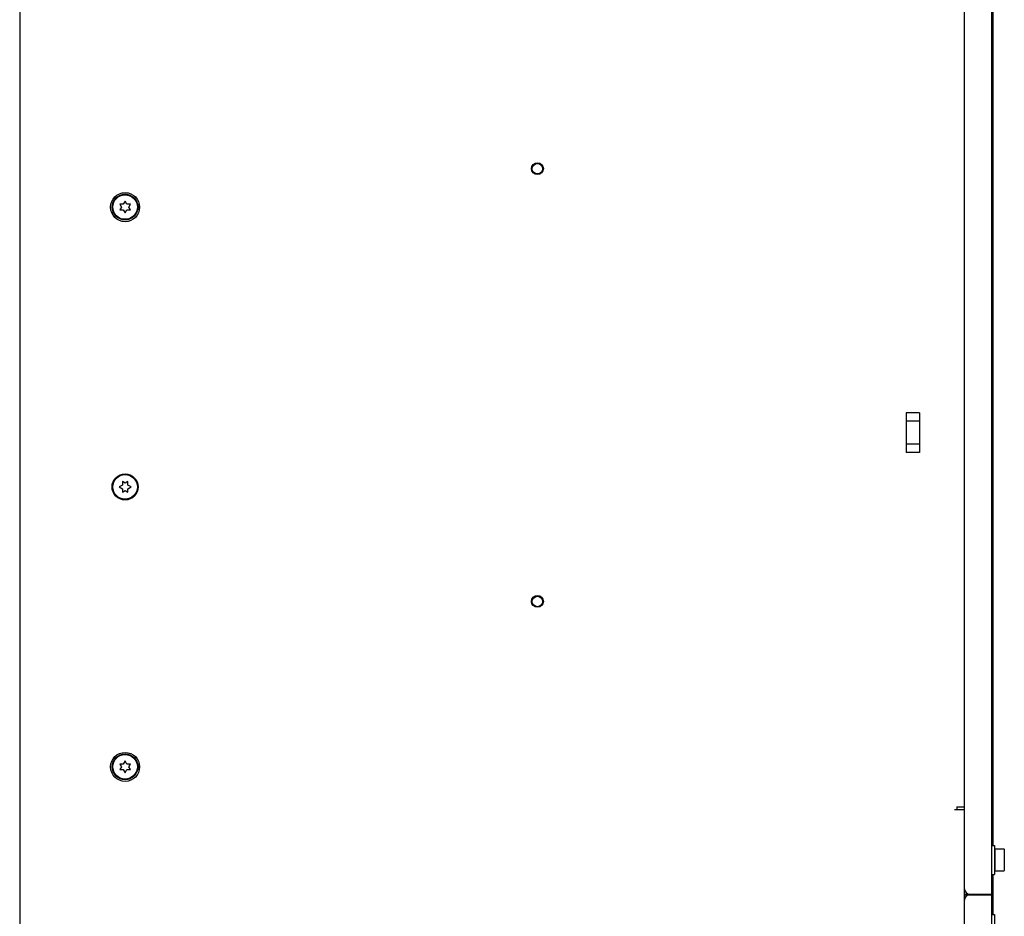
# Paper-space layout 'SUBMITTAL_E3H_2_1' of a CAD drawing. Header units: millimetres. Extents: x 0 to 841, y 0 to 594.
# Tile 38 of 45: x 701 to 766, y 399 to 459. Entities that reach past the tile are written whole.
import ezdxf

# ---------------------------------------------------------------- set-up
doc = ezdxf.new("R2010")
doc.units = ezdxf.units.MM
doc.header["$LTSCALE"] = 46.255
doc.layers.get('0').update_dxf_attribs({"linetype": 'CONTINUOUS'})
for name, color, linetype in [('002___PRT_ALL_AXES', 7, 'CONTINUOUS'), ('CHAMFERS', 7, 'CONTINUOUS'), ('ROUNDS', 7, 'CONTINUOUS')]:
    doc.layers.add(name, color=color, linetype=linetype)

psp = doc.layouts.new('SUBMITTAL_E3H_2_1')

# ---------------------------------------------------------------- linework, layer by layer
at = {"color": 7, "linetype": 'CONTINUOUS'}
for p, q in [((700.592, 510.291), (700.592, 247.791)), ((765.255, 403.786), (765.255, 507.474)), ((707.47, 446.379), (707.243, 446.379)), ((707.243, 446.379), (707.348, 446.198)), ((707.348, 446.198), (707.243, 446.016)), ((707.243, 446.016), (707.47, 446.016)), ((707.592, 446.591), (707.47, 446.379)), ((707.47, 446.016), (707.592, 445.804)), ((707.714, 446.379), (707.592, 446.591)), ((707.592, 445.804), (707.714, 446.016)), ((707.941, 446.379), (707.714, 446.379)), ((707.714, 446.016), (707.941, 446.016)), ((707.836, 446.198), (707.941, 446.379)), ((707.941, 446.016), (707.836, 446.198)), ((760.355, 432.521), (759.48, 432.521)), ((759.48, 432.521), (759.48, 429.896)), ((760.355, 432.521), (760.355, 429.896)), ((760.355, 431.966), (759.48, 431.966)), ((760.355, 430.452), (759.48, 430.452)), ((760.355, 429.896), (759.48, 429.896)), ((707.41, 427.726), (707.198, 427.604)), ((707.592, 427.848), (707.41, 427.953)), ((707.41, 427.953), (707.41, 427.726)), ((707.774, 427.953), (707.592, 427.848)), ((707.774, 427.726), (707.774, 427.953)), ((707.986, 427.604), (707.774, 427.726)), ((707.198, 427.604), (707.41, 427.481)), ((707.41, 427.481), (707.41, 427.255)), ((707.41, 427.255), (707.592, 427.36)), ((707.592, 427.36), (707.774, 427.255)), ((707.774, 427.481), (707.986, 427.604)), ((707.774, 427.255), (707.774, 427.481)), ((707.592, 409.404), (707.47, 409.192)), ((707.714, 409.192), (707.592, 409.404)), ((707.47, 409.192), (707.243, 409.192)), ((707.243, 409.192), (707.348, 409.01)), ((707.348, 409.01), (707.243, 408.828)), ((707.243, 408.828), (707.47, 408.828)), ((707.47, 408.828), (707.592, 408.616)), ((707.592, 408.616), (707.714, 408.828)), ((707.941, 409.192), (707.714, 409.192)), ((707.714, 408.828), (707.941, 408.828)), ((707.836, 409.01), (707.941, 409.192)), ((707.941, 408.828), (707.836, 409.01)), ((762.682, 406.179), (763.346, 406.179)), ((762.84, 406.354), (763.347, 406.354)), ((762.84, 406.354), (762.84, 406.179)), ((765.167, 403.786), (765.342, 403.786)), ((765.342, 403.786), (765.342, 401.861)), ((765.36, 403.55), (765.972, 403.55)), ((765.36, 403.55), (765.36, 402.098)), ((765.99, 403.533), (765.99, 402.115)), ((765.342, 403.139), (765.36, 403.139)), ((765.342, 402.509), (765.36, 402.509)), ((765.167, 401.861), (765.342, 401.861)), ((765.255, 399.193), (765.255, 401.861)), ((765.36, 402.098), (765.972, 402.098)), ((763.347, 400.155), (763.347, 400.899)), ((765.167, 400.549), (765.255, 400.549)), ((765.167, 399.193), (765.342, 399.193)), ((765.342, 399.193), (765.342, 397.268))]:
    psp.add_line(p, q, dxfattribs=at)
at = {"color": 3, "linetype": 'CONTINUOUS'}
for p, q in [((765.167, 290.343), (765.167, 510.711)), ((764.642, 400.549), (765.167, 400.549)), ((764.642, 400.505), (765.167, 400.505))]:
    psp.add_line(p, q, dxfattribs=at)
at = {"color": 7, "linetype": 'CONTINUOUS'}
for centre, radius in [((734.98, 448.749), 0.394), ((734.98, 448.744), 0.347), ((707.592, 446.189), 0.963), ((707.592, 427.604), 0.866), ((734.98, 419.999), 0.394), ((734.98, 419.991), 0.347), ((707.592, 409.001), 0.963)]:
    psp.add_circle(centre, radius, dxfattribs=at)
for centre, start, end in [((765.972, 403.533), 0, 90), ((765.972, 402.115), 270, 360)]:
    psp.add_arc(centre, 0.0175, start, end, dxfattribs=at)
at = {"layer": '002___PRT_ALL_AXES', "color": 7, "linetype": 'CONTINUOUS'}
for centre in [(707.592, 446.198), (707.592, 427.604), (707.592, 409.01)]:
    psp.add_circle(centre, 0.814, dxfattribs=at)
at = {"layer": 'CHAMFERS', "color": 3, "linetype": 'CONTINUOUS'}
for centre in [(707.592, 446.198), (707.592, 409.01)]:
    psp.add_circle(centre, 0.858, dxfattribs=at)
at = {"layer": 'ROUNDS', "color": 3, "linetype": 'CONTINUOUS'}
for p, q in [((763.347, 400.899), (763.347, 510.361)), ((763.347, 400.549), (764.642, 400.549)), ((763.347, 400.505), (764.642, 400.505)), ((763.347, 290.693), (763.347, 400.155))]:
    psp.add_line(p, q, dxfattribs=at)
at = {"layer": 'ROUNDS', "color": 7, "linetype": 'CONTINUOUS'}
for p, q in [((763.347, 400.811), (763.36, 400.811)), ((763.36, 400.243), (763.347, 400.243))]:
    psp.add_line(p, q, dxfattribs=at)
at = {"layer": 'ROUNDS', "color": 3, "linetype": 'CONTINUOUS'}
for centre, start, end in [((763.697, 400.899), 180, 270), ((763.697, 400.155), 90, 180)]:
    psp.add_arc(centre, 0.35, start, end, dxfattribs=at)

doc.saveas('drawing.dxf')
